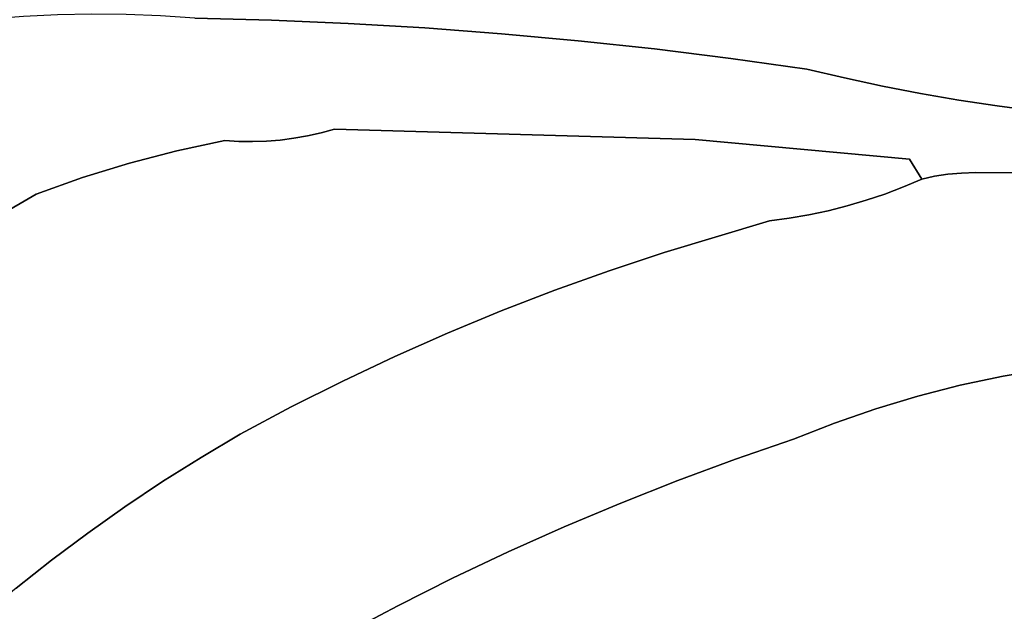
# Model space of a CAD drawing. Header units: inches. Extents: x 37.2 to 70.6, y 17.4 to 61.6.
# Tile 38 of 78: x 57 to 60.2, y 30.9 to 32.8. Entities that reach past the tile are written whole.
import ezdxf

# ---------------------------------------------------------------- set-up
doc = ezdxf.new("R2010")
doc.units = ezdxf.units.IN
doc.layers.add('SURFACES_FOR_SKETCHUP', color=7, linetype='Continuous')

msp = doc.modelspace()

# ---------------------------------------------------------------- linework, layer by layer
at = {"layer": 'SURFACES_FOR_SKETCHUP'}
for points, invisible_edges in [([(57.801, 33.5817), (57.8025, 32.8407), (57.8442, 33.5869)], 3), ([(58.05, 32.8301), (57.8442, 33.5869), (57.8025, 32.8407)], 3), ([(57.8442, 33.5869), (58.05, 32.8301), (57.8857, 33.5953)], 3), ([(57.8857, 33.5953), (58.05, 32.8301), (58.1918, 33.5617)], 11), ([(57.8025, 32.8407), (57.7128, 33.5805), (57.5549, 32.8474)], 3), ([(57.7128, 33.5805), (57.8025, 32.8407), (57.757, 33.5795)], 3), ([(57.757, 33.5795), (57.8025, 32.8407), (57.801, 33.5817)], 3), ([(58.2973, 32.8154), (58.1918, 33.5617), (58.05, 32.8301)], 3), ([(58.1918, 33.5617), (58.2973, 32.8154), (58.4356, 33.5547)], 3), ([(58.5442, 32.7969), (58.4356, 33.5547), (58.2973, 32.8154)], 3), ([(58.4356, 33.5547), (58.5442, 32.7969), (58.6791, 33.5427)], 3), ([(58.7909, 32.7743), (58.6791, 33.5427), (58.5442, 32.7969)], 3), ([(58.6791, 33.5427), (58.7909, 32.7743), (58.9223, 33.5255)], 3), ([(59.0371, 32.7479), (58.9223, 33.5255), (58.7909, 32.7743)], 3), ([(58.9223, 33.5255), (59.0371, 32.7479), (59.165, 33.5031)], 3), ([(59.2829, 32.7174), (59.165, 33.5031), (59.0371, 32.7479)], 3), ([(59.165, 33.5031), (59.2829, 32.7174), (59.4072, 33.4756)], 3), ([(59.2829, 32.7174), (59.5283, 32.6831), (59.4072, 33.4756)], 10), ([(59.6488, 33.443), (59.4072, 33.4756), (59.5283, 32.6831)], 10), ([(59.5283, 32.6831), (59.6501, 32.6543), (59.6488, 33.443)], 10), ([(59.8897, 33.4053), (59.6488, 33.443), (59.6501, 32.6543)], 10), ([(59.6501, 32.6543), (59.7724, 32.6281), (59.8897, 33.4053)], 10), ([(59.7724, 32.6281), (59.8952, 32.6043), (59.8897, 33.4053)], 10), ([(60.1298, 33.3624), (59.8897, 33.4053), (59.8952, 32.6043)], 10), ([(59.8952, 32.6043), (60.0184, 32.583), (60.1298, 33.3624)], 10), ([(60.2906, 33.3204), (60.1298, 33.3624), (60.0184, 32.583)], 10), ([(60.0184, 32.583), (60.1421, 32.5642), (60.2906, 33.3204)], 10), ([(60.1421, 32.5642), (60.2661, 32.5478), (60.2906, 33.3204)], 10), ([(57.1129, 32.8576), (57.0026, 32.8522), (57.1931, 32.3329)], 10), ([(57.2234, 32.8598), (57.1129, 32.8576), (57.1931, 32.3329)], 10), ([(57.1931, 32.3329), (57.3444, 32.3793), (57.2234, 32.8598)], 10), ([(57.334, 32.8588), (57.2234, 32.8598), (57.3444, 32.3793)], 10), ([(57.4445, 32.8547), (57.334, 32.8588), (57.4975, 32.4192)], 10), ([(57.3444, 32.3793), (57.4975, 32.4192), (57.334, 32.8588)], 10), ([(57.5549, 32.8474), (57.4445, 32.8547), (57.4975, 32.4192)], 10), ([(56.8923, 32.8436), (56.7824, 32.8319), (57.0439, 32.28)], 10), ([(56.9191, 32.2074), (57.0439, 32.28), (56.7824, 32.8319)], 10), ([(57.0026, 32.8522), (56.8923, 32.8436), (57.0439, 32.28)], 10), ([(57.0439, 32.28), (57.1931, 32.3329), (57.0026, 32.8522)], 10), ([(57.4975, 32.4192), (57.6523, 32.4524), (57.5549, 32.8474)], 10), ([(57.8025, 32.8407), (57.5549, 32.8474), (57.6523, 32.4524)], 10), ([(57.6523, 32.4524), (57.697, 32.4497), (57.8025, 32.8407)], 10), ([(57.697, 32.4497), (57.7417, 32.4491), (57.8025, 32.8407)], 10), ([(57.7863, 32.4506), (57.8025, 32.8407), (57.7417, 32.4491)], 3), ([(57.7863, 32.4506), (57.8308, 32.4542), (57.8025, 32.8407)], 10), ([(58.05, 32.8301), (57.8025, 32.8407), (57.9626, 32.4775)], 10), ([(57.875, 32.4599), (57.919, 32.4677), (57.8025, 32.8407)], 10), ([(57.8308, 32.4542), (57.875, 32.4599), (57.8025, 32.8407)], 10), ([(57.919, 32.4677), (57.9626, 32.4775), (57.8025, 32.8407)], 10), ([(57.9626, 32.4775), (58.0057, 32.4894), (58.05, 32.8301)], 10), ([(58.2973, 32.8154), (58.05, 32.8301), (58.0057, 32.4894)], 10), ([(58.5442, 32.7969), (58.2973, 32.8154), (58.0057, 32.4894)], 10), ([(58.0057, 32.4894), (59.168, 32.4562), (58.5442, 32.7969)], 10), ([(58.7909, 32.7743), (58.5442, 32.7969), (59.168, 32.4562)], 10), ([(59.0371, 32.7479), (58.7909, 32.7743), (59.168, 32.4562)], 10), ([(59.2829, 32.7174), (59.0371, 32.7479), (59.168, 32.4562)], 10), ([(59.5283, 32.6831), (59.2829, 32.7174), (59.168, 32.4562)], 10), ([(59.168, 32.4562), (59.8594, 32.3928), (59.5283, 32.6831)], 10), ([(59.6501, 32.6543), (59.5283, 32.6831), (59.8594, 32.3928)], 10), ([(59.7724, 32.6281), (59.6501, 32.6543), (59.8594, 32.3928)], 10), ([(59.8952, 32.6043), (59.7724, 32.6281), (59.8594, 32.3928)], 10), ([(59.8952, 32.6043), (59.8594, 32.3928), (60.0184, 32.583)], 3), ([(59.8594, 32.3928), (59.9826, 32.3441), (60.0184, 32.583)], 11), ([(60.0273, 32.3477), (60.0184, 32.583), (59.9826, 32.3441)], 3), ([(60.0184, 32.583), (60.0733, 32.3492), (60.1421, 32.5642)], 3), ([(60.0733, 32.3492), (60.0184, 32.583), (60.0273, 32.3477)], 3), ([(60.0733, 32.3492), (60.2619, 32.3486), (60.1421, 32.5642)], 10), ([(60.1421, 32.5642), (60.2619, 32.3486), (60.2661, 32.5478)], 3), ([(57.919, 32.4677), (58.2003, 31.7565), (57.9626, 32.4775)], 3), ([(57.9626, 32.4775), (58.2003, 31.7565), (58.0057, 32.4894)], 3), ([(58.0057, 32.4894), (58.716, 31.97), (59.168, 32.4562)], 3), ([(58.716, 31.97), (58.0057, 32.4894), (58.5424, 31.9029)], 3), ([(58.5424, 31.9029), (58.0057, 32.4894), (58.3704, 31.8318)], 3), ([(58.3704, 31.8318), (58.0057, 32.4894), (58.2003, 31.7565)], 3), ([(57.697, 32.4497), (57.6523, 32.4524), (57.4975, 32.4192)], 8), ([(57.697, 32.4497), (57.4975, 32.4192), (57.8656, 31.5936)], 11), ([(57.7417, 32.4491), (57.697, 32.4497), (57.8656, 31.5936)], 10), ([(57.7863, 32.4506), (57.7417, 32.4491), (58.032, 31.6771)], 10), ([(57.8656, 31.5936), (58.032, 31.6771), (57.7417, 32.4491)], 10), ([(57.7863, 32.4506), (58.032, 31.6771), (57.8308, 32.4542)], 3), ([(57.8308, 32.4542), (58.032, 31.6771), (57.875, 32.4599)], 3), ([(57.875, 32.4599), (58.2003, 31.7565), (57.919, 32.4677)], 3), ([(58.2003, 31.7565), (57.875, 32.4599), (58.032, 31.6771)], 3), ([(58.8912, 32.0328), (59.168, 32.4562), (58.716, 31.97)], 3), ([(58.8912, 32.0328), (59.068, 32.0914), (59.168, 32.4562)], 10), ([(59.068, 32.0914), (59.408, 32.1938), (59.168, 32.4562)], 10), ([(59.4714, 32.2021), (59.5343, 32.2129), (59.168, 32.4562)], 10), ([(59.408, 32.1938), (59.4714, 32.2021), (59.168, 32.4562)], 10), ([(59.5967, 32.2261), (59.168, 32.4562), (59.5343, 32.2129)], 3), ([(59.168, 32.4562), (59.6585, 32.2417), (59.8594, 32.3928)], 3), ([(59.6585, 32.2417), (59.168, 32.4562), (59.5967, 32.2261)], 3), ([(57.4975, 32.4192), (57.3444, 32.3793), (57.7012, 31.5061)], 10), ([(57.7012, 31.5061), (57.8656, 31.5936), (57.4975, 32.4192)], 10), ([(57.3444, 32.3793), (57.1931, 32.3329), (57.7012, 31.5061)], 10), ([(59.6585, 32.2417), (59.7197, 32.2597), (59.8594, 32.3928)], 10), ([(59.7197, 32.2597), (59.7802, 32.2801), (59.8594, 32.3928)], 10), ([(59.8398, 32.3028), (59.8594, 32.3928), (59.7802, 32.2801)], 3), ([(59.8986, 32.3279), (59.8594, 32.3928), (59.8398, 32.3028)], 2), ([(59.8594, 32.3928), (59.8986, 32.3279), (59.9396, 32.3377)], 8), ([(59.8594, 32.3928), (59.9396, 32.3377), (59.9826, 32.3441)], 9), ([(60.0273, 32.3477), (59.9826, 32.3441), (60.161, 31.6928)], 10), ([(60.0733, 32.3492), (60.0273, 32.3477), (60.161, 31.6928)], 10), ([(60.2619, 32.3486), (60.0733, 32.3492), (60.161, 31.6928)], 10), ([(60.161, 31.6928), (60.3002, 31.7166), (60.2619, 32.3486)], 10), ([(57.1931, 32.3329), (57.0439, 32.28), (57.5754, 31.4309)], 10), ([(57.5754, 31.4309), (57.7012, 31.5061), (57.1931, 32.3329)], 10), ([(59.9396, 32.3377), (59.8986, 32.3279), (59.8398, 32.3028)], 8), ([(59.8398, 32.3028), (60.0229, 31.6634), (59.9396, 32.3377)], 11), ([(59.9396, 32.3377), (60.0229, 31.6634), (59.9826, 32.3441)], 3), ([(60.161, 31.6928), (59.9826, 32.3441), (60.0229, 31.6634)], 3), ([(59.7802, 32.2801), (60.0229, 31.6634), (59.8398, 32.3028)], 3), ([(56.9191, 32.2074), (57.4516, 31.3526), (57.0439, 32.28)], 3), ([(57.4516, 31.3526), (57.5754, 31.4309), (57.0439, 32.28)], 10), ([(59.6585, 32.2417), (59.8862, 31.6284), (59.7197, 32.2597)], 3), ([(59.7197, 32.2597), (59.8862, 31.6284), (59.7802, 32.2801)], 3), ([(60.0229, 31.6634), (59.7802, 32.2801), (59.8862, 31.6284)], 3), ([(59.5967, 32.2261), (59.5343, 32.2129), (59.7509, 31.5878)], 10), ([(59.5967, 32.2261), (59.7509, 31.5878), (59.6585, 32.2417)], 3), ([(59.8862, 31.6284), (59.6585, 32.2417), (59.7509, 31.5878)], 3), ([(56.7979, 32.1293), (57.4516, 31.3526), (56.9191, 32.2074)], 3), ([(59.068, 32.0914), (59.4856, 31.49), (59.408, 32.1938)], 3), ([(59.4714, 32.2021), (59.408, 32.1938), (59.6173, 31.5416)], 10), ([(59.4856, 31.49), (59.6173, 31.5416), (59.408, 32.1938)], 10), ([(59.5343, 32.2129), (59.4714, 32.2021), (59.6173, 31.5416)], 10), ([(59.6173, 31.5416), (59.7509, 31.5878), (59.5343, 32.2129)], 10), ([(56.6805, 32.0459), (57.3301, 31.2713), (56.7979, 32.1293)], 3), ([(57.4516, 31.3526), (56.7979, 32.1293), (57.3301, 31.2713)], 3), ([(58.8912, 32.0328), (59.2984, 31.4253), (59.068, 32.0914)], 3), ([(59.4856, 31.49), (59.068, 32.0914), (59.2984, 31.4253)], 3), ([(56.6805, 32.0459), (56.567, 31.9574), (57.2107, 31.187)], 10), ([(57.3301, 31.2713), (56.6805, 32.0459), (57.2107, 31.187)], 3), ([(58.8912, 32.0328), (58.716, 31.97), (59.1127, 31.3565)], 10), ([(59.1127, 31.3565), (59.2984, 31.4253), (58.8912, 32.0328)], 10), ([(58.716, 31.97), (58.5424, 31.9029), (58.9286, 31.2836)], 10), ([(58.9286, 31.2836), (59.1127, 31.3565), (58.716, 31.97)], 10), ([(56.4576, 31.8638), (57.0936, 31.0997), (56.567, 31.9574)], 3), ([(57.2107, 31.187), (56.567, 31.9574), (57.0936, 31.0997)], 3), ([(58.5424, 31.9029), (58.3704, 31.8318), (58.7462, 31.2068)], 10), ([(58.7462, 31.2068), (58.9286, 31.2836), (58.5424, 31.9029)], 10), ([(56.3525, 31.7654), (57.0936, 31.0997), (56.4576, 31.8638)], 3), ([(58.3704, 31.8318), (58.2003, 31.7565), (58.5654, 31.126)], 10), ([(58.5654, 31.126), (58.7462, 31.2068), (58.3704, 31.8318)], 10), ([(57.0936, 31.0997), (56.3525, 31.7654), (56.9788, 31.0095)], 3), ([(58.2003, 31.7565), (58.032, 31.6771), (58.3865, 31.0412)], 10), ([(58.3865, 31.0412), (58.5654, 31.126), (58.2003, 31.7565)], 10), ([(60.161, 31.6928), (60.15, 30.8214), (60.3002, 31.7166)], 3), ([(60.232, 30.8), (60.3002, 31.7166), (60.15, 30.8214)], 3), ([(60.0229, 31.6634), (60.0666, 30.8376), (60.161, 31.6928)], 3), ([(60.15, 30.8214), (60.161, 31.6928), (60.0666, 30.8376)], 3), ([(58.032, 31.6771), (57.8656, 31.5936), (58.2095, 30.9526)], 10), ([(58.2095, 30.9526), (58.3865, 31.0412), (58.032, 31.6771)], 10), ([(59.8862, 31.6284), (59.982, 30.8489), (60.0229, 31.6634)], 3), ([(60.0666, 30.8376), (60.0229, 31.6634), (59.982, 30.8489)], 3), ([(59.7509, 31.5878), (59.8962, 30.8554), (59.8862, 31.6284)], 3), ([(59.982, 30.8489), (59.8862, 31.6284), (59.8962, 30.8554)], 3), ([(57.8656, 31.5936), (57.7012, 31.5061), (58.2095, 30.9526)], 10), ([(59.6173, 31.5416), (59.8095, 30.8574), (59.7509, 31.5878)], 3), ([(59.8962, 30.8554), (59.7509, 31.5878), (59.8095, 30.8574)], 3), ([(59.4856, 31.49), (59.722, 30.8552), (59.6173, 31.5416)], 3), ([(59.8095, 30.8574), (59.6173, 31.5416), (59.722, 30.8552)], 3), ([(57.5754, 31.4309), (58.0343, 30.86), (57.7012, 31.5061)], 3), ([(58.2095, 30.9526), (57.7012, 31.5061), (58.0343, 30.86)], 3), ([(59.4856, 31.49), (59.2984, 31.4253), (59.545, 30.8391)], 10), ([(59.4856, 31.49), (59.545, 30.8391), (59.6338, 30.849)], 9), ([(59.4856, 31.49), (59.6338, 30.849), (59.722, 30.8552)], 9), ([(57.4516, 31.3526), (57.8994, 30.7708), (57.5754, 31.4309)], 3), ([(58.0343, 30.86), (57.5754, 31.4309), (57.8994, 30.7708)], 3), ([(59.2984, 31.4253), (59.1127, 31.3565), (59.3666, 30.809)], 10), ([(59.3666, 30.809), (59.456, 30.8256), (59.2984, 31.4253)], 10), ([(59.456, 30.8256), (59.545, 30.8391), (59.2984, 31.4253)], 10), ([(57.3301, 31.2713), (57.7614, 30.6865), (57.4516, 31.3526)], 3), ([(57.8994, 30.7708), (57.4516, 31.3526), (57.7614, 30.6865)], 3), ([(59.1127, 31.3565), (58.9286, 31.2836), (59.188, 30.767)], 10), ([(59.188, 30.767), (59.2773, 30.7894), (59.1127, 31.3565)], 10), ([(59.2773, 30.7894), (59.3666, 30.809), (59.1127, 31.3565)], 10), ([(57.2107, 31.187), (57.6205, 30.6072), (57.3301, 31.2713)], 3), ([(57.7614, 30.6865), (57.3301, 31.2713), (57.6205, 30.6072)], 3), ([(58.9286, 31.2836), (58.7462, 31.2068), (59.0102, 30.7151)], 10), ([(59.0102, 30.7151), (59.0989, 30.7422), (58.9286, 31.2836)], 10), ([(59.0989, 30.7422), (59.188, 30.767), (58.9286, 31.2836)], 10), ([(58.7462, 31.2068), (58.5654, 31.126), (58.922, 30.686)], 10), ([(58.922, 30.686), (59.0102, 30.7151), (58.7462, 31.2068)], 10), ([(57.0936, 31.0997), (57.4767, 30.5331), (57.2107, 31.187)], 3), ([(57.6205, 30.6072), (57.2107, 31.187), (57.4767, 30.5331)], 3), ([(58.5654, 31.126), (58.3865, 31.0412), (58.7479, 30.623)], 10), ([(58.7479, 30.623), (58.922, 30.686), (58.5654, 31.126)], 10), ([(56.9788, 31.0095), (57.4767, 30.5331), (57.0936, 31.0997)], 3), ([(58.3865, 31.0412), (58.2095, 30.9526), (58.5776, 30.5551)], 10), ([(58.5776, 30.5551), (58.7479, 30.623), (58.3865, 31.0412)], 10), ([(56.8664, 30.9164), (57.4767, 30.5331), (56.9788, 31.0095)], 3), ([(58.2095, 30.9526), (58.0343, 30.86), (58.4124, 30.4843)], 10), ([(58.4124, 30.4843), (58.5776, 30.5551), (58.2095, 30.9526)], 10)]:
    msp.add_3dface(points, dxfattribs=dict(at, invisible_edges=invisible_edges))

doc.saveas('drawing.dxf')
